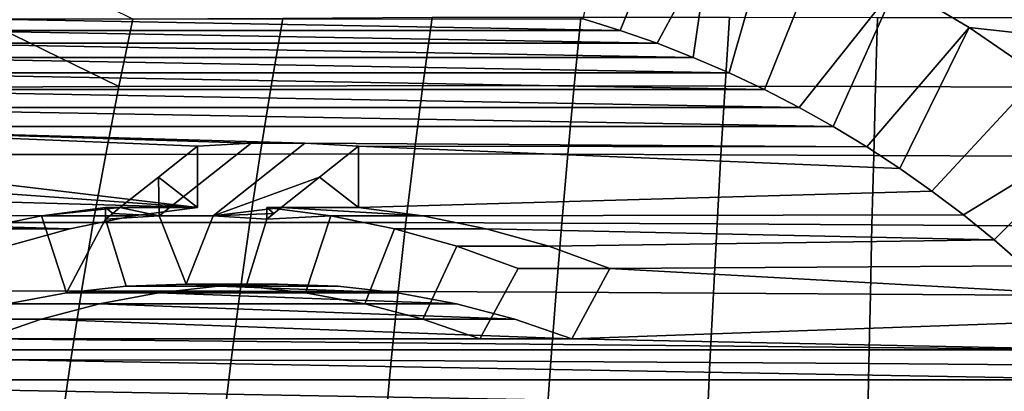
# Model space of a CAD drawing. Header units: metres. Extents: x -167 to 28, y -27 to 27.
# Tile 27 of 256: x -153.82 to -145.21, y 7.11 to 10.36. Entities that reach past the tile are written whole.
import ezdxf

# ---------------------------------------------------------------- set-up
doc = ezdxf.new("R2010")
doc.units = ezdxf.units.M
doc.layers.add('solid_12_065_021_XXX', color=7, linetype='CONTINUOUS')

msp = doc.modelspace()

# ---------------------------------------------------------------- linework, layer by layer
at = {"layer": 'solid_12_065_021_XXX'}
for points in [[(-153.986038, 10.939797, 126.452606), (-154.137665, 10.358289, 126.537415), (-152.947296, 9.776552, 126.332664), (-152.824509, 10.365252, 126.251678)], [(-148.742676, 11, 102.079353), (-148.266937, 11, 101.986092), (-148.563354, 10.267371, 101.635094), (-148.887283, 10.368021, 101.752998)], [(-148.266937, 11, 101.986092), (-147.785614, 11, 101.90242), (-148.242676, 10.155221, 101.518379), (-148.563354, 10.267371, 101.635094)], [(-147.785614, 11, 101.90242), (-147.925522, 10.031677, 101.402946), (-148.242676, 10.155221, 101.518379)], [(-147.785614, 11, 101.90242), (-147.297806, 11, 101.827934), (-147.612518, 9.896945, 101.289017), (-147.925522, 10.031677, 101.402946)], [(-147.297806, 11, 101.827934), (-146.80275, 11, 101.762291), (-147.304031, 9.751228, 101.176743), (-147.612518, 9.896945, 101.289017)], [(-147.000305, 9.594621, 101.066193), (-147.304031, 9.751228, 101.176743), (-146.80275, 11, 101.762291), (-146.146637, 10.668427, 101.523483)], [(-147.000305, 9.594621, 101.066193), (-146.146637, 10.668427, 101.523483), (-146.701492, 9.427197, 100.957428)], [(-146.408142, 9.249285, 100.850662), (-146.701492, 9.427197, 100.957428), (-146.146637, 10.668427, 101.523483), (-145.511917, 10.29258, 101.292465)], [(-146.146637, 10.668427, 101.523483), (-143.283173, 10.392313, 107.911568), (-142.656509, 9.977626, 107.683479), (-145.511917, 10.29258, 101.292465)], [(-148.563354, 10.267371, 101.635094), (-154.549026, 10.267371, 103.813698), (-154.225098, 10.368021, 103.695801)], [(-154.137665, 10.358289, 126.537415), (-154.28125, 9.772316, 126.617706), (-152.947296, 9.776552, 126.332664)], [(-148.887283, 10.368021, 101.752998), (-148.563354, 10.267371, 101.635094), (-154.225098, 10.368021, 103.695801)], [(-152.947296, 9.776552, 126.332664), (-151.61676, 9.78089, 126.039406), (-151.514877, 10.372393, 125.958305), (-152.824509, 10.365252, 126.251678)], [(-151.61676, 9.78089, 126.039406), (-150.289749, 9.785336, 125.738022), (-150.208893, 10.379722, 125.65741), (-151.514877, 10.372393, 125.958305)], [(-150.289749, 9.785336, 125.738022), (-148.966949, 9.78407, 125.429382), (-148.907303, 10.381081, 125.349953), (-150.208893, 10.379722, 125.65741)], [(-148.966949, 9.78407, 125.429382), (-147.647705, 9.780167, 125.113144), (-147.609344, 10.379715, 125.035538), (-148.907303, 10.381081, 125.349953)], [(-147.647705, 9.780167, 125.113144), (-146.331741, 9.776357, 124.789009), (-146.314697, 10.378509, 124.713844), (-147.609344, 10.379715, 125.035538)], [(-146.331741, 9.776357, 124.789009), (-145.019211, 9.772643, 124.457062), (-145.023483, 10.377467, 124.384949), (-146.314697, 10.378509, 124.713844)], [(-148.242676, 10.155221, 101.518379), (-154.869705, 10.155221, 103.93042), (-154.549026, 10.267371, 103.813698)], [(-148.563354, 10.267371, 101.635094), (-148.242676, 10.155221, 101.518379), (-154.549026, 10.267371, 103.813698)], [(-146.408142, 9.249285, 100.850662), (-145.511917, 10.29258, 101.292465), (-146.120651, 9.061091, 100.746025)], [(-145.839218, 8.862786, 100.643593), (-146.120651, 9.061091, 100.746025), (-145.511917, 10.29258, 101.292465), (-144.901245, 9.874012, 101.070198)], [(-145.511917, 10.29258, 101.292465), (-142.656509, 9.977626, 107.683479), (-142.056717, 9.52023, 107.465172), (-144.901245, 9.874012, 101.070198)], [(-147.925522, 10.031677, 101.402946), (-155.186859, 10.031677, 104.045853), (-154.869705, 10.155221, 103.93042)], [(-148.242676, 10.155221, 101.518379), (-147.925522, 10.031677, 101.402946), (-154.869705, 10.155221, 103.93042)], [(-147.612518, 9.896945, 101.289017), (-155.499878, 9.896945, 104.159782), (-155.186859, 10.031677, 104.045853)], [(-147.925522, 10.031677, 101.402946), (-147.612518, 9.896945, 101.289017), (-155.186859, 10.031677, 104.045853)], [(-147.304031, 9.751228, 101.176743), (-155.80835, 9.751228, 104.272057), (-155.499878, 9.896945, 104.159782)], [(-147.612518, 9.896945, 101.289017), (-147.304031, 9.751228, 101.176743), (-155.499878, 9.896945, 104.159782)], [(-145.839218, 8.862786, 100.643593), (-144.901245, 9.874012, 101.070198), (-144.317169, 9.41448, 100.857613), (-145.564117, 8.654542, 100.543465)], [(-147.000305, 9.594621, 101.066193), (-156.112076, 9.594621, 104.382607), (-155.80835, 9.751228, 104.272057)], [(-147.304031, 9.751228, 101.176743), (-147.000305, 9.594621, 101.066193), (-155.80835, 9.751228, 104.272057)], [(-154.416641, 9.182102, 126.693405), (-153.06311, 9.184021, 126.409012), (-152.947296, 9.776552, 126.332664), (-154.28125, 9.772316, 126.617706)], [(-153.06311, 9.184021, 126.409012), (-151.71286, 9.185981, 126.115837), (-151.61676, 9.78089, 126.039406), (-152.947296, 9.776552, 126.332664)], [(-151.71286, 9.185981, 126.115837), (-150.366028, 9.187984, 125.813988), (-150.289749, 9.785336, 125.738022), (-151.61676, 9.78089, 126.039406)], [(-150.366028, 9.187984, 125.813988), (-149.023239, 9.184553, 125.504211), (-148.966949, 9.78407, 125.429382), (-150.289749, 9.785336, 125.738022)], [(-149.023239, 9.184553, 125.504211), (-147.683929, 9.178592, 125.186218), (-147.647705, 9.780167, 125.113144), (-148.966949, 9.78407, 125.429382)], [(-147.683929, 9.178592, 125.186218), (-146.3479, 9.172668, 124.859749), (-146.331741, 9.776357, 124.789009), (-147.647705, 9.780167, 125.113144)], [(-146.3479, 9.172668, 124.859749), (-145.015274, 9.166786, 124.524895), (-145.019211, 9.772643, 124.457062), (-146.331741, 9.776357, 124.789009)], [(-146.701492, 9.427197, 100.957428), (-156.410904, 9.427197, 104.491364), (-156.112076, 9.594621, 104.382607)], [(-147.000305, 9.594621, 101.066193), (-146.701492, 9.427197, 100.957428), (-156.112076, 9.594621, 104.382607)], [(-152.260956, 8.717798, 102.980911), (-156.704239, 9.249285, 104.598137), (-156.410904, 9.427197, 104.491364), (-152.260956, 9.254148, 102.980911)], [(-156.410904, 9.427197, 104.491364), (-151.321014, 9.281116, 102.638802), (-151.791367, 9.281116, 102.809998)], [(-146.701492, 9.427197, 100.957428), (-146.408142, 9.249285, 100.850662), (-151.321014, 9.281116, 102.638802), (-156.410904, 9.427197, 104.491364)], [(-156.410904, 9.427197, 104.491364), (-151.791367, 9.281116, 102.809998), (-152.260956, 9.254148, 102.980911)], [(-145.564117, 8.654542, 100.543465), (-144.317169, 9.41448, 100.857613), (-145.295578, 8.43651, 100.445717)], [(-145.295578, 8.43651, 100.445717), (-144.317169, 9.41448, 100.857613), (-143.762146, 8.915923, 100.655602), (-145.034225, 8.209243, 100.350601)], [(-152.260956, 8.717798, 102.980911), (-156.99173, 9.061091, 104.702774), (-156.704239, 9.249285, 104.598137)], [(-152.602371, 8.983716, 102.042885), (-152.260956, 9.254148, 102.980911), (-151.791367, 9.281116, 102.809998), (-152.595139, 8.646369, 100.601723)], [(-152.260956, 8.717798, 102.980911), (-152.260956, 9.254148, 102.980911), (-152.602371, 8.983716, 102.042885)], [(-152.124741, 8.646369, 100.430519), (-152.595139, 8.646369, 100.601723), (-151.791367, 9.281116, 102.809998), (-151.321014, 9.281116, 102.638802)], [(-151.192841, 8.983716, 101.529854), (-152.124741, 8.646369, 100.430519), (-151.321014, 9.281116, 102.638802), (-150.851425, 9.254148, 102.46788)], [(-146.408142, 9.249285, 100.850662), (-150.851425, 9.254148, 102.46788), (-151.321014, 9.281116, 102.638802)], [(-151.192841, 8.983716, 101.529854), (-150.851425, 9.254148, 102.46788), (-150.851425, 8.717798, 102.46788)], [(-150.851425, 8.717798, 102.46788), (-150.851425, 9.254148, 102.46788), (-146.120651, 9.061091, 100.746025), (-145.839218, 8.862786, 100.643593)], [(-146.408142, 9.249285, 100.850662), (-146.120651, 9.061091, 100.746025), (-150.851425, 9.254148, 102.46788)], [(-154.543701, 8.587874, 126.76445), (-153.171799, 8.587867, 126.480652), (-153.06311, 9.184021, 126.409012), (-154.416641, 9.182102, 126.693405)], [(-153.171799, 8.587867, 126.480652), (-151.80307, 8.587852, 126.187553), (-151.71286, 9.185981, 126.115837), (-153.06311, 9.184021, 126.409012)], [(-151.80307, 8.587852, 126.187553), (-150.437653, 8.587833, 125.885246), (-150.366028, 9.187984, 125.813988), (-151.71286, 9.185981, 126.115837)], [(-150.437653, 8.587833, 125.885246), (-149.076111, 8.582674, 125.574387), (-149.023239, 9.184553, 125.504211), (-150.366028, 9.187984, 125.813988)], [(-149.076111, 8.582674, 125.574387), (-147.717987, 8.575105, 125.254723), (-147.683929, 9.178592, 125.186218), (-149.023239, 9.184553, 125.504211)], [(-147.717987, 8.575105, 125.254723), (-146.363113, 8.567533, 124.926041), (-146.3479, 9.172668, 124.859749), (-147.683929, 9.178592, 125.186218)], [(-146.363113, 8.567533, 124.926041), (-145.011627, 8.55996, 124.588417), (-145.015274, 9.166786, 124.524895), (-146.3479, 9.172668, 124.859749)], [(-152.260956, 8.717798, 102.980911), (-157.273163, 8.862786, 104.805206), (-156.99173, 9.061091, 104.702774)], [(-152.595139, 8.646369, 100.601723), (-152.938019, 8.717798, 101.120705), (-152.602371, 8.983716, 102.042885)], [(-152.260956, 8.717798, 102.980911), (-152.602371, 8.983716, 102.042885), (-152.938019, 8.717798, 101.120705)], [(-151.192841, 8.983716, 101.529854), (-151.528488, 8.717798, 100.607674), (-152.124741, 8.646369, 100.430519)], [(-150.851425, 8.717798, 102.46788), (-151.528488, 8.717798, 100.607674), (-151.192841, 8.983716, 101.529854)], [(-152.821945, 8.6457, 103.185089), (-157.548264, 8.654542, 104.905334), (-157.273163, 8.862786, 104.805206), (-152.260956, 8.717798, 102.980911)], [(-150.290451, 8.6457, 102.263702), (-150.851425, 8.717798, 102.46788), (-145.839218, 8.862786, 100.643593), (-145.564117, 8.654542, 100.543465)], [(-153.625687, 8.6457, 100.976814), (-152.938019, 8.717798, 101.120705), (-153.064713, 8.717798, 100.772636)], [(-152.821945, 8.6457, 103.185089), (-152.260956, 8.717798, 102.980911), (-152.938019, 8.717798, 101.120705), (-153.625687, 8.6457, 100.976814)], [(-153.625687, 8.6457, 100.976814), (-153.064713, 8.717798, 100.772636), (-153.064713, 8.617415, 100.772636), (-153.404877, 7.972825, 100.896446)], [(-153.064713, 8.717798, 100.772636), (-152.938019, 8.717798, 101.120705), (-153.001465, 8.667526, 100.946388)], [(-153.064713, 8.717798, 100.772636), (-153.001465, 8.667526, 100.946388), (-153.064713, 8.617415, 100.772636)], [(-152.595139, 8.646369, 100.601723), (-153.001465, 8.667526, 100.946388), (-152.938019, 8.717798, 101.120705)], [(-151.528488, 8.717798, 100.607674), (-151.591934, 8.667526, 100.433357), (-152.124741, 8.646369, 100.430519)], [(-151.655167, 8.717798, 100.259605), (-151.655167, 8.617415, 100.259605), (-151.591934, 8.667526, 100.433357)], [(-151.094193, 8.6457, 100.055428), (-151.655167, 8.617415, 100.259605), (-151.655167, 8.717798, 100.259605)], [(-151.655167, 8.717798, 100.259605), (-151.591934, 8.667526, 100.433357), (-151.528488, 8.717798, 100.607674)], [(-151.094193, 8.6457, 100.055428), (-151.655167, 8.717798, 100.259605), (-151.528488, 8.717798, 100.607674), (-150.290451, 8.6457, 102.263702)], [(-150.290451, 8.6457, 102.263702), (-151.528488, 8.717798, 100.607674), (-150.851425, 8.717798, 102.46788)], [(-153.923416, 8.37952, 103.585999), (-157.816803, 8.43651, 105.003075), (-157.548264, 8.654542, 104.905334), (-153.376984, 8.532762, 103.387108)], [(-152.821945, 8.6457, 103.185089), (-153.376984, 8.532762, 103.387108), (-157.548264, 8.654542, 104.905334)], [(-154.180725, 8.53276, 101.178833), (-153.625687, 8.6457, 100.976814), (-153.404877, 7.972825, 100.896446), (-153.921158, 7.876686, 101.084358)], [(-153.625687, 8.6457, 100.976814), (-154.180725, 8.53276, 101.178833), (-153.376984, 8.532762, 103.387108), (-152.821945, 8.6457, 103.185089)], [(-152.883743, 8.030676, 100.706772), (-153.404877, 7.972825, 100.896446), (-153.064713, 8.617415, 100.772636)], [(-152.595139, 8.646369, 100.601723), (-153.064713, 8.617415, 100.772636), (-153.001465, 8.667526, 100.946388)], [(-152.35994, 8.05, 100.516121), (-152.883743, 8.030676, 100.706772), (-153.064713, 8.617415, 100.772636), (-152.595139, 8.646369, 100.601723)], [(-152.35994, 8.05, 100.516121), (-152.595139, 8.646369, 100.601723), (-152.124741, 8.646369, 100.430519)], [(-152.35994, 8.05, 100.516121), (-152.124741, 8.646369, 100.430519), (-151.655167, 8.617415, 100.259605), (-151.836136, 8.030676, 100.32547)], [(-151.591934, 8.667526, 100.433357), (-151.655167, 8.617415, 100.259605), (-152.124741, 8.646369, 100.430519)], [(-151.836136, 8.030676, 100.32547), (-151.655167, 8.617415, 100.259605), (-151.094193, 8.6457, 100.055428), (-151.315002, 7.972825, 100.135796)], [(-150.539154, 8.53276, 99.853409), (-150.798721, 7.876686, 99.947884), (-151.315002, 7.972825, 100.135796), (-151.094193, 8.6457, 100.055428)], [(-150.539154, 8.53276, 99.853409), (-151.094193, 8.6457, 100.055428), (-150.290451, 8.6457, 102.263702), (-149.735397, 8.532762, 102.061684)], [(-149.735397, 8.532762, 102.061684), (-150.290451, 8.6457, 102.263702), (-145.564117, 8.654542, 100.543465), (-145.295578, 8.43651, 100.445717)], [(-154.180725, 8.53276, 101.178833), (-154.727158, 8.379522, 101.377724), (-153.923416, 8.37952, 103.585999), (-153.376984, 8.532762, 103.387108)], [(-154.662292, 7.989862, 126.830757), (-153.273239, 7.9883, 126.547516), (-153.171799, 8.587867, 126.480652), (-154.543701, 8.587874, 126.76445)], [(-153.273239, 7.9883, 126.547516), (-151.887268, 7.986695, 126.254486), (-151.80307, 8.587852, 126.187553), (-153.171799, 8.587867, 126.480652)], [(-151.887268, 7.986695, 126.254486), (-150.504517, 7.985049, 125.951744), (-150.437653, 8.587833, 125.885246), (-151.80307, 8.587852, 126.187553)], [(-149.992722, 8.379522, 99.654518), (-150.289963, 7.742743, 99.762711), (-150.798721, 7.876686, 99.947884), (-150.539154, 8.53276, 99.853409)], [(-149.992722, 8.379522, 99.654518), (-150.539154, 8.53276, 99.853409), (-149.735397, 8.532762, 102.061684), (-149.188965, 8.37952, 101.862801)], [(-150.504517, 7.985049, 125.951744), (-149.125488, 7.978576, 125.639854), (-149.076111, 8.582674, 125.574387), (-150.437653, 8.587833, 125.885246)], [(-149.188965, 8.37952, 101.862801), (-149.735397, 8.532762, 102.061684), (-145.295578, 8.43651, 100.445717)], [(-149.125488, 7.978576, 125.639854), (-147.749802, 7.969824, 125.318619), (-147.717987, 8.575105, 125.254723), (-149.076111, 8.582674, 125.574387)], [(-147.749802, 7.969824, 125.318619), (-146.37735, 7.96104, 124.987854), (-146.363113, 8.567533, 124.926041), (-147.717987, 8.575105, 125.254723)], [(-146.37735, 7.96104, 124.987854), (-145.00827, 7.952225, 124.647614), (-145.011627, 8.55996, 124.588417), (-146.363113, 8.567533, 124.926041)], [(-149.457489, 8.186715, 99.459717), (-149.791183, 7.571649, 99.581169), (-150.289963, 7.742743, 99.762711), (-149.992722, 8.379522, 99.654518)], [(-149.457489, 8.186715, 99.459717), (-149.992722, 8.379522, 99.654518), (-149.188965, 8.37952, 101.862801), (-148.653748, 8.186715, 101.667992)], [(-148.653748, 8.186715, 101.667992), (-149.188965, 8.37952, 101.862801), (-145.295578, 8.43651, 100.445717), (-145.034225, 8.209243, 100.350601)], [(-149.457489, 8.186715, 99.459717), (-148.653748, 8.186715, 101.667992), (-148.987442, 7.571649, 101.789452), (-149.791183, 7.571649, 99.581169)], [(-148.987442, 7.571649, 101.789452), (-148.653748, 8.186715, 101.667992), (-144.780212, 7.972842, 100.258141), (-144.533585, 7.727372, 100.168381)], [(-148.653748, 8.186715, 101.667992), (-145.034225, 8.209243, 100.350601), (-144.780212, 7.972842, 100.258141)], [(-153.404877, 7.972825, 100.896446), (-152.883743, 8.030676, 100.706772), (-152.079956, 8.03068, 102.915039), (-152.601166, 7.97282, 103.104736)], [(-152.883743, 8.030676, 100.706772), (-152.35994, 8.05, 100.516121), (-151.556198, 8.049998, 102.724396), (-152.079956, 8.03068, 102.915039)], [(-152.601166, 7.97282, 103.104736), (-152.079956, 8.03068, 102.915039), (-150.511215, 7.97282, 102.344055)], [(-152.35994, 8.05, 100.516121), (-151.836136, 8.030676, 100.32547), (-151.032425, 8.03068, 102.53376), (-151.556198, 8.049998, 102.724396)], [(-152.079956, 8.03068, 102.915039), (-151.556198, 8.049998, 102.724396), (-151.032425, 8.03068, 102.53376)], [(-152.079956, 8.03068, 102.915039), (-151.032425, 8.03068, 102.53376), (-150.511215, 7.97282, 102.344055)], [(-151.836136, 8.030676, 100.32547), (-151.315002, 7.972825, 100.135796), (-150.511215, 7.97282, 102.344055), (-151.032425, 8.03068, 102.53376)], [(-154.772324, 7.388334, 126.892303), (-153.367386, 7.385563, 126.609581), (-153.273239, 7.9883, 126.547516), (-154.662292, 7.989862, 126.830757)], [(-153.921158, 7.876686, 101.084358), (-153.404877, 7.972825, 100.896446), (-152.601166, 7.97282, 103.104736), (-153.117401, 7.876688, 103.292633)], [(-153.367386, 7.385563, 126.609581), (-151.965424, 7.382725, 126.316605), (-151.887268, 7.986695, 126.254486), (-153.273239, 7.9883, 126.547516)], [(-153.117401, 7.876688, 103.292633), (-152.601166, 7.97282, 103.104736), (-149.99498, 7.876688, 102.156166)], [(-152.601166, 7.97282, 103.104736), (-150.511215, 7.97282, 102.344055), (-149.99498, 7.876688, 102.156166)], [(-151.965424, 7.382725, 126.316605), (-150.566574, 7.379821, 126.013443), (-150.504517, 7.985049, 125.951744), (-151.887268, 7.986695, 126.254486)], [(-151.315002, 7.972825, 100.135796), (-150.798721, 7.876686, 99.947884), (-149.99498, 7.876688, 102.156166), (-150.511215, 7.97282, 102.344055)], [(-150.566574, 7.379821, 126.013443), (-149.171326, 7.372416, 125.700592), (-149.125488, 7.978576, 125.639854), (-150.504517, 7.985049, 125.951744)], [(-149.171326, 7.372416, 125.700592), (-147.779343, 7.362878, 125.377884), (-147.749802, 7.969824, 125.318619), (-149.125488, 7.978576, 125.639854)], [(-147.779343, 7.362878, 125.377884), (-146.390594, 7.353288, 125.045158), (-146.37735, 7.96104, 124.987854), (-147.749802, 7.969824, 125.318619)], [(-146.390594, 7.353288, 125.045158), (-145.005203, 7.343646, 124.702477), (-145.00827, 7.952225, 124.647614), (-146.37735, 7.96104, 124.987854)], [(-154.429916, 7.742743, 101.269531), (-153.921158, 7.876686, 101.084358), (-153.117401, 7.876688, 103.292633), (-153.62616, 7.742744, 103.477806)], [(-153.62616, 7.742744, 103.477806), (-153.117401, 7.876688, 103.292633), (-149.486221, 7.742744, 101.970993)], [(-153.117401, 7.876688, 103.292633), (-149.99498, 7.876688, 102.156166), (-149.486221, 7.742744, 101.970993)], [(-150.798721, 7.876686, 99.947884), (-150.289963, 7.742743, 99.762711), (-149.486221, 7.742744, 101.970993), (-149.99498, 7.876688, 102.156166)], [(-154.928696, 7.571649, 101.451073), (-154.429916, 7.742743, 101.269531), (-153.62616, 7.742744, 103.477806), (-154.124954, 7.571649, 103.659348)], [(-154.124954, 7.571649, 103.659348), (-153.62616, 7.742744, 103.477806), (-148.987442, 7.571649, 101.789452)], [(-153.62616, 7.742744, 103.477806), (-149.486221, 7.742744, 101.970993), (-148.987442, 7.571649, 101.789452)], [(-150.289963, 7.742743, 99.762711), (-149.791183, 7.571649, 99.581169), (-148.987442, 7.571649, 101.789452), (-149.486221, 7.742744, 101.970993)], [(-148.987442, 7.571649, 101.789452), (-144.533585, 7.727372, 100.168381), (-144.29483, 7.473298, 100.081482)], [(-154.124954, 7.571649, 103.659348), (-144.29483, 7.473298, 100.081482), (-158.817551, 7.473298, 105.367317)], [(-154.124954, 7.571649, 103.659348), (-148.987442, 7.571649, 101.789452), (-144.29483, 7.473298, 100.081482)], [(-144.064178, 7.210845, 99.997528), (-159.048218, 7.210845, 105.451271), (-158.817551, 7.473298, 105.367317)], [(-144.29483, 7.473298, 100.081482), (-144.064178, 7.210845, 99.997528), (-158.817551, 7.473298, 105.367317)], [(-154.873779, 6.783575, 126.949059), (-153.454178, 6.779915, 126.666809), (-153.367386, 7.385563, 126.609581), (-154.772324, 7.388334, 126.892303)], [(-153.454178, 6.779915, 126.666809), (-152.037476, 6.776174, 126.373871), (-151.965424, 7.382725, 126.316605), (-153.367386, 7.385563, 126.609581)], [(-152.037476, 6.776174, 126.373871), (-150.62381, 6.77235, 126.07032), (-150.566574, 7.379821, 126.013443), (-151.965424, 7.382725, 126.316605)], [(-150.62381, 6.77235, 126.07032), (-149.213608, 6.764367, 125.756577), (-149.171326, 7.372416, 125.700592), (-150.566574, 7.379821, 126.013443)], [(-149.213608, 6.764367, 125.756577), (-147.806625, 6.754406, 125.432495), (-147.779343, 7.362878, 125.377884), (-149.171326, 7.372416, 125.700592)], [(-147.806625, 6.754406, 125.432495), (-146.402832, 6.744381, 125.097946), (-146.390594, 7.353288, 125.045158), (-147.779343, 7.362878, 125.377884)], [(-146.402832, 6.744381, 125.097946), (-145.002396, 6.734292, 124.752998), (-145.005203, 7.343646, 124.702477), (-146.390594, 7.353288, 125.045158)], [(-146.345093, 6.768268, 100.827713), (-159.270355, 6.940525, 105.532127), (-159.048218, 7.210845, 105.451271), (-143.842026, 6.940525, 99.916672)], [(-144.064178, 7.210845, 99.997528), (-143.842026, 6.940525, 99.916672), (-159.048218, 7.210845, 105.451271)]]:
    msp.add_3dface(points, dxfattribs=at)

doc.saveas('drawing.dxf')
